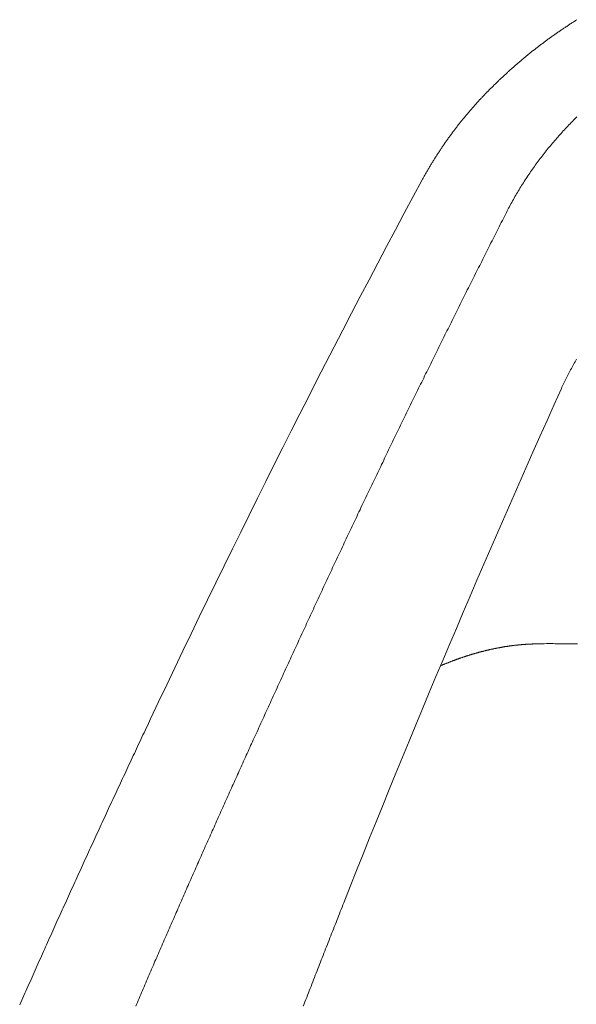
# Model space of a CAD drawing. Header units: millimetres. Extents: x -2274 to 12297, y -16157 to 26321.
# Tile 51 of 256: x -93 to -86, y -7060 to -7047. Entities that reach past the tile are written whole.
import ezdxf

# ---------------------------------------------------------------- set-up
doc = ezdxf.new("R2010")
doc.units = ezdxf.units.MM

msp = doc.modelspace()

# ---------------------------------------------------------------- linework, layer by layer
at = {"color": 253, "linetype": 'ByBlock', "lineweight": 13}
for points in [[(-87.634, -7049.306, 0.013056), (-91.108, -7056.197)], [(-85.852, -7051.974, 0.01172), (-88.636, -7058.547)], [(-86.213, -7055.239, 0.001714), (-86.155, -7055.237)], [(-85.93, -7055.235, 0.011169), (-86.155, -7055.237)]]:
    msp.add_lwpolyline(points, format="xyb", dxfattribs=at)
at = {"color": 253, "lineweight": 13}
for points in [[(-87.633, -7049.306, 0), (-87.627, -7049.296, 0), (-87.622, -7049.286, 0), (-87.616, -7049.277, 0), (-87.611, -7049.267, 0), (-87.605, -7049.257, 0), (-87.6, -7049.247, 0), (-87.594, -7049.238, 0), (-87.589, -7049.228, 0), (-87.583, -7049.218, 0), (-87.577, -7049.208, 0), (-87.572, -7049.199, 0), (-87.566, -7049.189, 0), (-87.56, -7049.179, 0), (-87.555, -7049.17, 0), (-87.549, -7049.16, 0), (-87.543, -7049.151, 0), (-87.537, -7049.141, 0), (-87.532, -7049.131, 0), (-87.526, -7049.122, 0), (-87.52, -7049.112, 0), (-87.514, -7049.103, 0), (-87.508, -7049.093, 0), (-87.503, -7049.083, 0), (-87.497, -7049.074, 0), (-87.491, -7049.064, 0), (-87.485, -7049.055, 0), (-87.479, -7049.045, 0), (-87.473, -7049.036, 0), (-87.467, -7049.026, 0), (-87.461, -7049.017, 0), (-87.455, -7049.007, 0), (-87.449, -7048.998, 0), (-87.443, -7048.989, 0), (-87.437, -7048.979, 0), (-87.431, -7048.97, 0), (-87.425, -7048.96, 0), (-87.418, -7048.951, 0), (-87.412, -7048.942, 0), (-87.406, -7048.932, 0), (-87.4, -7048.923, 0), (-87.394, -7048.913, 0), (-87.388, -7048.904, 0), (-87.381, -7048.895, 0), (-87.375, -7048.886, 0), (-87.369, -7048.876, 0), (-87.362, -7048.867, 0), (-87.356, -7048.858, 0), (-87.35, -7048.849, 0), (-87.343, -7048.839, 0), (-87.337, -7048.83, 0), (-87.331, -7048.821, 0), (-87.324, -7048.812, 0), (-87.318, -7048.803, 0), (-87.311, -7048.793, 0), (-87.305, -7048.784, 0), (-87.298, -7048.775, 0), (-87.292, -7048.766, 0), (-87.285, -7048.757, 0), (-87.279, -7048.748, 0), (-87.272, -7048.739, 0), (-87.265, -7048.73, 0), (-87.259, -7048.721, 0), (-87.252, -7048.712, 0), (-87.245, -7048.703, 0), (-87.239, -7048.694, 0), (-87.232, -7048.685, 0), (-87.225, -7048.676, 0), (-87.219, -7048.667, 0), (-87.212, -7048.658, 0), (-87.205, -7048.649, 0), (-87.198, -7048.64, 0), (-87.191, -7048.631, 0), (-87.184, -7048.622, 0), (-87.178, -7048.613, 0), (-87.171, -7048.605, 0), (-87.164, -7048.596, 0), (-87.157, -7048.587, 0), (-87.15, -7048.578, 0), (-87.143, -7048.569, 0), (-87.136, -7048.561, 0), (-87.129, -7048.552, 0), (-87.122, -7048.543, 0), (-87.115, -7048.535, 0), (-87.108, -7048.526, 0), (-87.101, -7048.517, 0), (-87.093, -7048.509, 0), (-87.086, -7048.5, 0), (-87.079, -7048.491, 0), (-87.072, -7048.483, 0), (-87.065, -7048.474, 0), (-87.057, -7048.465, 0), (-87.05, -7048.457, 0), (-87.043, -7048.448, 0), (-87.036, -7048.44, 0), (-87.028, -7048.431, 0), (-87.021, -7048.423, 0), (-87.014, -7048.414, 0), (-87.006, -7048.406, 0), (-86.999, -7048.397, 0), (-86.992, -7048.389, 0), (-86.984, -7048.381, 0), (-86.977, -7048.372, 0), (-86.969, -7048.364, 0), (-86.962, -7048.355, 0), (-86.954, -7048.347, 0), (-86.947, -7048.339, 0), (-86.939, -7048.33, 0), (-86.932, -7048.322, 0), (-86.924, -7048.314, 0), (-86.917, -7048.306, 0), (-86.909, -7048.297, 0), (-86.902, -7048.289, 0), (-86.894, -7048.281, 0), (-86.886, -7048.273, 0), (-86.879, -7048.264, 0), (-86.871, -7048.256, 0), (-86.863, -7048.248, 0), (-86.856, -7048.24, 0), (-86.848, -7048.232, 0), (-86.84, -7048.224, 0), (-86.832, -7048.216, 0), (-86.825, -7048.208, 0), (-86.817, -7048.2, 0), (-86.809, -7048.192, 0), (-86.801, -7048.183, 0), (-86.793, -7048.175, 0), (-86.786, -7048.167, 0), (-86.778, -7048.16, 0), (-86.77, -7048.152, 0), (-86.762, -7048.144, 0), (-86.754, -7048.136, 0), (-86.746, -7048.128, 0), (-86.738, -7048.12, 0), (-86.73, -7048.112, 0), (-86.722, -7048.104, 0), (-86.714, -7048.096, 0), (-86.706, -7048.088, 0), (-86.698, -7048.081, 0), (-86.69, -7048.073, 0), (-86.682, -7048.065, 0), (-86.674, -7048.057, 0), (-86.666, -7048.049, 0), (-86.658, -7048.042, 0), (-86.65, -7048.034, 0), (-86.642, -7048.026, 0), (-86.634, -7048.019, 0), (-86.625, -7048.011, 0), (-86.617, -7048.003, 0), (-86.609, -7047.996, 0), (-86.601, -7047.988, 0), (-86.593, -7047.98, 0), (-86.584, -7047.973, 0), (-86.576, -7047.965, 0), (-86.568, -7047.958, 0), (-86.56, -7047.95, 0), (-86.551, -7047.942, 0), (-86.543, -7047.935, 0), (-86.535, -7047.927, 0), (-86.527, -7047.92, 0), (-86.518, -7047.912, 0), (-86.51, -7047.905, 0), (-86.502, -7047.897, 0), (-86.493, -7047.89, 0), (-86.485, -7047.882, 0), (-86.476, -7047.875, 0), (-86.468, -7047.868, 0), (-86.46, -7047.86, 0), (-86.451, -7047.853, 0), (-86.443, -7047.845, 0), (-86.434, -7047.838, 0), (-86.426, -7047.831, 0), (-86.417, -7047.823, 0), (-86.409, -7047.816, 0), (-86.4, -7047.809, 0), (-86.392, -7047.801, 0), (-86.383, -7047.794, 0), (-86.375, -7047.787, 0), (-86.366, -7047.78, 0), (-86.358, -7047.772, 0), (-86.349, -7047.765, 0), (-86.341, -7047.758, 0), (-86.332, -7047.751, 0), (-86.323, -7047.744, 0), (-86.315, -7047.737, 0), (-86.306, -7047.729, 0), (-86.298, -7047.722, 0), (-86.289, -7047.715, 0), (-86.28, -7047.708, 0), (-86.272, -7047.701, 0), (-86.263, -7047.694, 0), (-86.254, -7047.687, 0), (-86.245, -7047.68, 0), (-86.237, -7047.673, 0), (-86.228, -7047.666, 0), (-86.219, -7047.659, 0), (-86.21, -7047.652, 0), (-86.201, -7047.645, 0), (-86.193, -7047.638, 0), (-86.184, -7047.631, 0), (-86.175, -7047.625, 0), (-86.166, -7047.618, 0), (-86.157, -7047.611, 0), (-86.148, -7047.604, 0), (-86.139, -7047.597, 0), (-86.131, -7047.59, 0), (-86.122, -7047.584, 0), (-86.113, -7047.577, 0), (-86.104, -7047.57, 0), (-86.095, -7047.563, 0), (-86.086, -7047.557, 0), (-86.077, -7047.55, 0), (-86.068, -7047.543, 0), (-86.059, -7047.537, 0), (-86.05, -7047.53, 0), (-86.041, -7047.523, 0), (-86.032, -7047.517, 0), (-86.023, -7047.51, 0), (-86.014, -7047.504, 0), (-86.005, -7047.497, 0), (-85.995, -7047.491, 0), (-85.986, -7047.484, 0), (-85.977, -7047.478, 0), (-85.968, -7047.471, 0), (-85.959, -7047.465, 0), (-85.95, -7047.458, 0), (-85.941, -7047.452, 0), (-85.932, -7047.445, 0), (-85.922, -7047.439, 0), (-85.913, -7047.432, 0), (-85.904, -7047.426, 0), (-85.895, -7047.42, 0), (-85.886, -7047.413, 0), (-85.876, -7047.407, 0), (-85.867, -7047.401, 0), (-85.858, -7047.394, 0), (-85.849, -7047.388, 0), (-85.839, -7047.382, 0), (-85.83, -7047.375, 0), (-85.821, -7047.369, 0), (-85.811, -7047.363, 0), (-85.802, -7047.357, 0), (-85.793, -7047.35, 0), (-85.783, -7047.344, 0), (-85.774, -7047.338, 0), (-85.765, -7047.332, 0), (-85.755, -7047.326, 0), (-85.746, -7047.32, 0), (-85.737, -7047.313, 0), (-85.727, -7047.307, 0), (-85.718, -7047.301, 0), (-85.708, -7047.295, 0), (-85.699, -7047.289, 0), (-85.69, -7047.283, 0), (-85.68, -7047.277, 0), (-85.671, -7047.271, 0), (-85.661, -7047.265, 0), (-85.652, -7047.259, 0)], [(-85.652, -7048.499, 0), (-85.667, -7048.514, 0), (-85.682, -7048.529, 0), (-85.696, -7048.544, 0), (-85.711, -7048.559, 0), (-85.726, -7048.574, 0), (-85.74, -7048.589, 0), (-85.755, -7048.604, 0), (-85.769, -7048.619, 0), (-85.784, -7048.635, 0), (-85.798, -7048.65, 0), (-85.812, -7048.665, 0), (-85.827, -7048.681, 0), (-85.841, -7048.696, 0), (-85.855, -7048.712, 0), (-85.869, -7048.728, 0), (-85.883, -7048.743, 0), (-85.897, -7048.759, 0), (-85.911, -7048.775, 0), (-85.924, -7048.791, 0), (-85.938, -7048.807, 0), (-85.952, -7048.823, 0), (-85.965, -7048.839, 0), (-85.979, -7048.855, 0), (-85.992, -7048.871, 0), (-86.006, -7048.887, 0), (-86.019, -7048.903, 0), (-86.032, -7048.92, 0), (-86.045, -7048.936, 0), (-86.058, -7048.952, 0), (-86.071, -7048.969, 0), (-86.084, -7048.985, 0), (-86.097, -7049.002, 0), (-86.11, -7049.019, 0), (-86.122, -7049.035, 0), (-86.135, -7049.052, 0), (-86.148, -7049.069, 0), (-86.16, -7049.085, 0), (-86.172, -7049.102, 0), (-86.185, -7049.119, 0), (-86.197, -7049.136, 0), (-86.209, -7049.153, 0), (-86.221, -7049.17, 0), (-86.233, -7049.187, 0), (-86.245, -7049.205, 0), (-86.257, -7049.222, 0), (-86.269, -7049.239, 0), (-86.28, -7049.256, 0), (-86.292, -7049.274, 0), (-86.304, -7049.291, 0), (-86.315, -7049.308, 0), (-86.326, -7049.326, 0), (-86.338, -7049.344, 0), (-86.349, -7049.361, 0), (-86.36, -7049.379, 0), (-86.371, -7049.396, 0), (-86.382, -7049.414, 0), (-86.393, -7049.432, 0), (-86.404, -7049.45, 0), (-86.414, -7049.468, 0), (-86.425, -7049.485, 0), (-86.435, -7049.503, 0), (-86.446, -7049.521, 0), (-86.456, -7049.539, 0), (-86.466, -7049.558, 0), (-86.477, -7049.576, 0), (-86.487, -7049.594, 0), (-86.497, -7049.612, 0), (-86.506, -7049.63, 0), (-86.516, -7049.649, 0), (-86.526, -7049.667, 0), (-86.536, -7049.685, 0), (-86.545, -7049.704, 0), (-86.555, -7049.722, 0)], [(-89.782, -7056.439, 0), (-89.769, -7056.413, 0), (-89.757, -7056.386, 0), (-89.745, -7056.36, 0), (-89.733, -7056.333, 0), (-89.721, -7056.306, 0), (-89.709, -7056.28, 0), (-89.697, -7056.253, 0), (-89.684, -7056.227, 0), (-89.672, -7056.2, 0), (-89.66, -7056.173, 0), (-89.648, -7056.147, 0), (-89.636, -7056.12, 0), (-89.624, -7056.094, 0), (-89.612, -7056.067, 0), (-89.599, -7056.041, 0), (-89.587, -7056.014, 0), (-89.575, -7055.987, 0), (-89.563, -7055.961, 0), (-89.551, -7055.934, 0), (-89.539, -7055.908, 0), (-89.526, -7055.881, 0), (-89.514, -7055.855, 0), (-89.502, -7055.828, 0), (-89.49, -7055.801, 0), (-89.478, -7055.775, 0), (-89.466, -7055.748, 0), (-89.453, -7055.722, 0), (-89.441, -7055.695, 0), (-89.429, -7055.669, 0), (-89.417, -7055.642, 0), (-89.405, -7055.616, 0), (-89.392, -7055.589, 0), (-89.38, -7055.562, 0), (-89.368, -7055.536, 0), (-89.356, -7055.509, 0), (-89.344, -7055.483, 0), (-89.331, -7055.456, 0), (-89.319, -7055.43, 0), (-89.307, -7055.403, 0), (-89.295, -7055.377, 0), (-89.282, -7055.35, 0), (-89.27, -7055.323, 0), (-89.258, -7055.297, 0), (-89.246, -7055.27, 0), (-89.234, -7055.244, 0), (-89.221, -7055.217, 0), (-89.209, -7055.191, 0), (-89.197, -7055.164, 0), (-89.185, -7055.138, 0), (-89.172, -7055.111, 0), (-89.16, -7055.085, 0), (-89.148, -7055.058, 0), (-89.135, -7055.032, 0), (-89.123, -7055.005, 0), (-89.111, -7054.979, 0), (-89.099, -7054.952, 0), (-89.086, -7054.925, 0), (-89.074, -7054.899, 0), (-89.062, -7054.872, 0), (-89.049, -7054.846, 0), (-89.037, -7054.819, 0), (-89.025, -7054.793, 0), (-89.013, -7054.766, 0), (-89, -7054.74, 0), (-88.988, -7054.713, 0), (-88.976, -7054.687, 0), (-88.963, -7054.66, 0), (-88.951, -7054.634, 0), (-88.939, -7054.607, 0), (-88.926, -7054.581, 0), (-88.914, -7054.554, 0), (-88.902, -7054.528, 0), (-88.889, -7054.501, 0), (-88.877, -7054.475, 0), (-88.865, -7054.448, 0), (-88.852, -7054.422, 0), (-88.84, -7054.395, 0), (-88.827, -7054.369, 0), (-88.815, -7054.343, 0), (-88.803, -7054.316, 0), (-88.79, -7054.29, 0), (-88.778, -7054.263, 0), (-88.765, -7054.237, 0), (-88.753, -7054.21, 0), (-88.741, -7054.184, 0), (-88.728, -7054.157, 0), (-88.716, -7054.131, 0), (-88.703, -7054.104, 0), (-88.691, -7054.078, 0), (-88.678, -7054.051, 0), (-88.666, -7054.025, 0), (-88.654, -7053.999, 0), (-88.641, -7053.972, 0), (-88.629, -7053.946, 0), (-88.616, -7053.919, 0), (-88.604, -7053.893, 0), (-88.591, -7053.866, 0), (-88.579, -7053.84, 0), (-88.566, -7053.814, 0), (-88.554, -7053.787, 0), (-88.541, -7053.761, 0), (-88.529, -7053.734, 0), (-88.516, -7053.708, 0), (-88.504, -7053.682, 0), (-88.491, -7053.655, 0), (-88.479, -7053.629, 0), (-88.466, -7053.602, 0), (-88.454, -7053.576, 0), (-88.441, -7053.55, 0), (-88.428, -7053.523, 0), (-88.416, -7053.497, 0), (-88.403, -7053.47, 0), (-88.391, -7053.444, 0), (-88.378, -7053.418, 0), (-88.366, -7053.391, 0), (-88.353, -7053.365, 0), (-88.34, -7053.338, 0), (-88.328, -7053.312, 0), (-88.315, -7053.286, 0), (-88.303, -7053.259, 0), (-88.29, -7053.233, 0), (-88.277, -7053.207, 0), (-88.265, -7053.18, 0), (-88.252, -7053.154, 0), (-88.239, -7053.128, 0), (-88.227, -7053.101, 0), (-88.214, -7053.075, 0), (-88.201, -7053.049, 0), (-88.189, -7053.022, 0), (-88.176, -7052.996, 0), (-88.163, -7052.97, 0), (-88.151, -7052.943, 0), (-88.138, -7052.917, 0), (-88.125, -7052.891, 0), (-88.113, -7052.864, 0), (-88.1, -7052.838, 0), (-88.087, -7052.812, 0), (-88.075, -7052.785, 0), (-88.062, -7052.759, 0), (-88.049, -7052.733, 0), (-88.036, -7052.706, 0), (-88.024, -7052.68, 0), (-88.011, -7052.654, 0), (-87.998, -7052.627, 0), (-87.985, -7052.601, 0), (-87.973, -7052.575, 0), (-87.96, -7052.549, 0), (-87.947, -7052.522, 0), (-87.934, -7052.496, 0), (-87.922, -7052.47, 0), (-87.909, -7052.443, 0), (-87.896, -7052.417, 0), (-87.883, -7052.391, 0), (-87.87, -7052.365, 0), (-87.858, -7052.338, 0), (-87.845, -7052.312, 0), (-87.832, -7052.286, 0), (-87.819, -7052.259, 0), (-87.806, -7052.233, 0), (-87.794, -7052.207, 0), (-87.781, -7052.181, 0), (-87.768, -7052.154, 0), (-87.755, -7052.128, 0), (-87.742, -7052.102, 0), (-87.729, -7052.076, 0), (-87.716, -7052.049, 0), (-87.704, -7052.023, 0), (-87.691, -7051.997, 0), (-87.678, -7051.971, 0), (-87.665, -7051.944, 0), (-87.652, -7051.918, 0), (-87.639, -7051.892, 0), (-87.626, -7051.866, 0), (-87.613, -7051.84, 0), (-87.601, -7051.813, 0), (-87.588, -7051.787, 0), (-87.575, -7051.761, 0), (-87.562, -7051.735, 0), (-87.549, -7051.708, 0), (-87.536, -7051.682, 0), (-87.523, -7051.656, 0), (-87.51, -7051.63, 0), (-87.497, -7051.604, 0), (-87.484, -7051.577, 0), (-87.471, -7051.551, 0), (-87.458, -7051.525, 0), (-87.445, -7051.499, 0), (-87.432, -7051.473, 0), (-87.419, -7051.446, 0), (-87.406, -7051.42, 0), (-87.393, -7051.394, 0), (-87.38, -7051.368, 0), (-87.367, -7051.342, 0), (-87.354, -7051.316, 0), (-87.342, -7051.289, 0), (-87.329, -7051.263, 0), (-87.316, -7051.237, 0), (-87.302, -7051.211, 0), (-87.289, -7051.185, 0), (-87.276, -7051.158, 0), (-87.263, -7051.132, 0), (-87.25, -7051.106, 0), (-87.237, -7051.08, 0), (-87.224, -7051.054, 0), (-87.211, -7051.028, 0), (-87.198, -7051.001, 0), (-87.185, -7050.975, 0), (-87.172, -7050.949, 0), (-87.159, -7050.923, 0), (-87.146, -7050.897, 0), (-87.133, -7050.871, 0), (-87.12, -7050.845, 0), (-87.107, -7050.818, 0), (-87.094, -7050.792, 0), (-87.081, -7050.766, 0), (-87.068, -7050.74, 0), (-87.055, -7050.714, 0), (-87.041, -7050.688, 0), (-87.028, -7050.662, 0), (-87.015, -7050.636, 0), (-87.002, -7050.609, 0), (-86.989, -7050.583, 0), (-86.976, -7050.557, 0), (-86.963, -7050.531, 0), (-86.95, -7050.505, 0), (-86.937, -7050.479, 0), (-86.924, -7050.453, 0), (-86.91, -7050.427, 0), (-86.897, -7050.4, 0), (-86.884, -7050.374, 0), (-86.871, -7050.348, 0), (-86.858, -7050.322, 0), (-86.845, -7050.296, 0), (-86.832, -7050.27, 0), (-86.818, -7050.244, 0), (-86.805, -7050.218, 0), (-86.792, -7050.192, 0), (-86.779, -7050.166, 0), (-86.766, -7050.139, 0), (-86.753, -7050.113, 0), (-86.739, -7050.087, 0), (-86.726, -7050.061, 0), (-86.713, -7050.035, 0), (-86.7, -7050.009, 0), (-86.687, -7049.983, 0), (-86.673, -7049.957, 0), (-86.66, -7049.931, 0), (-86.647, -7049.905, 0), (-86.634, -7049.879, 0), (-86.621, -7049.853, 0), (-86.607, -7049.827, 0), (-86.594, -7049.8, 0), (-86.581, -7049.774, 0), (-86.568, -7049.748, 0), (-86.555, -7049.722, 0)], [(-85.658, -7051.599, 0), (-85.668, -7051.616, 0), (-85.677, -7051.633, 0), (-85.687, -7051.649, 0), (-85.696, -7051.666, 0), (-85.706, -7051.683, 0), (-85.715, -7051.7, 0), (-85.724, -7051.716, 0), (-85.733, -7051.733, 0), (-85.742, -7051.75, 0), (-85.751, -7051.767, 0), (-85.76, -7051.784, 0), (-85.769, -7051.801, 0), (-85.778, -7051.818, 0), (-85.786, -7051.835, 0), (-85.795, -7051.853, 0), (-85.803, -7051.87, 0), (-85.811, -7051.887, 0), (-85.82, -7051.904, 0), (-85.828, -7051.921, 0), (-85.836, -7051.939, 0), (-85.844, -7051.956, 0), (-85.852, -7051.974, 0)], [(-86.213, -7055.239, 0), (-86.219, -7055.239, 0), (-86.224, -7055.24, 0), (-86.23, -7055.24, 0), (-86.235, -7055.24, 0), (-86.241, -7055.24, 0), (-86.246, -7055.24, 0), (-86.251, -7055.241, 0), (-86.257, -7055.241, 0), (-86.262, -7055.241, 0), (-86.268, -7055.241, 0), (-86.273, -7055.242, 0), (-86.279, -7055.242, 0), (-86.284, -7055.242, 0), (-86.29, -7055.242, 0), (-86.295, -7055.243, 0), (-86.301, -7055.243, 0), (-86.306, -7055.243, 0), (-86.312, -7055.244, 0), (-86.317, -7055.244, 0), (-86.323, -7055.245, 0), (-86.328, -7055.245, 0), (-86.334, -7055.245, 0), (-86.339, -7055.246, 0), (-86.345, -7055.246, 0), (-86.35, -7055.247, 0), (-86.356, -7055.247, 0), (-86.361, -7055.247, 0), (-86.367, -7055.248, 0), (-86.372, -7055.248, 0), (-86.377, -7055.249, 0), (-86.383, -7055.249, 0), (-86.388, -7055.25, 0), (-86.394, -7055.25, 0), (-86.399, -7055.251, 0), (-86.405, -7055.251, 0), (-86.41, -7055.252, 0), (-86.416, -7055.253, 0), (-86.421, -7055.253, 0), (-86.427, -7055.254, 0), (-86.432, -7055.254, 0), (-86.438, -7055.255, 0), (-86.443, -7055.256, 0), (-86.448, -7055.256, 0), (-86.454, -7055.257, 0), (-86.459, -7055.257, 0), (-86.465, -7055.258, 0), (-86.47, -7055.259, 0), (-86.476, -7055.259, 0), (-86.481, -7055.26, 0), (-86.487, -7055.261, 0), (-86.492, -7055.262, 0), (-86.497, -7055.262, 0), (-86.503, -7055.263, 0), (-86.508, -7055.264, 0), (-86.514, -7055.264, 0), (-86.519, -7055.265, 0), (-86.525, -7055.266, 0), (-86.53, -7055.267, 0), (-86.536, -7055.268, 0), (-86.541, -7055.268, 0), (-86.546, -7055.269, 0), (-86.552, -7055.27, 0), (-86.557, -7055.271, 0), (-86.563, -7055.272, 0), (-86.568, -7055.273, 0), (-86.574, -7055.273, 0), (-86.579, -7055.274, 0), (-86.584, -7055.275, 0), (-86.59, -7055.276, 0), (-86.595, -7055.277, 0), (-86.601, -7055.278, 0), (-86.606, -7055.279, 0), (-86.611, -7055.28, 0), (-86.617, -7055.281, 0), (-86.622, -7055.282, 0), (-86.628, -7055.283, 0), (-86.633, -7055.284, 0), (-86.638, -7055.285, 0), (-86.644, -7055.286, 0), (-86.649, -7055.287, 0), (-86.655, -7055.288, 0), (-86.66, -7055.289, 0), (-86.665, -7055.29, 0), (-86.671, -7055.291, 0), (-86.676, -7055.292, 0), (-86.682, -7055.293, 0), (-86.687, -7055.294, 0), (-86.692, -7055.295, 0), (-86.698, -7055.296, 0), (-86.703, -7055.297, 0), (-86.708, -7055.298, 0), (-86.714, -7055.299, 0), (-86.719, -7055.3, 0), (-86.725, -7055.302, 0), (-86.73, -7055.303, 0), (-86.735, -7055.304, 0), (-86.741, -7055.305, 0), (-86.746, -7055.306, 0), (-86.751, -7055.307, 0), (-86.757, -7055.309, 0), (-86.762, -7055.31, 0), (-86.767, -7055.311, 0), (-86.773, -7055.312, 0), (-86.778, -7055.313, 0), (-86.784, -7055.315, 0), (-86.789, -7055.316, 0), (-86.794, -7055.317, 0), (-86.8, -7055.318, 0), (-86.805, -7055.32, 0), (-86.81, -7055.321, 0), (-86.816, -7055.322, 0), (-86.821, -7055.324, 0), (-86.826, -7055.325, 0), (-86.832, -7055.326, 0), (-86.837, -7055.327, 0), (-86.842, -7055.329, 0), (-86.848, -7055.33, 0), (-86.853, -7055.332, 0), (-86.858, -7055.333, 0), (-86.863, -7055.334, 0), (-86.869, -7055.336, 0), (-86.874, -7055.337, 0), (-86.879, -7055.338, 0), (-86.885, -7055.34, 0), (-86.89, -7055.341, 0), (-86.895, -7055.343, 0), (-86.901, -7055.344, 0), (-86.906, -7055.345, 0), (-86.911, -7055.347, 0), (-86.917, -7055.348, 0), (-86.922, -7055.35, 0), (-86.927, -7055.351, 0), (-86.932, -7055.353, 0), (-86.938, -7055.354, 0), (-86.943, -7055.356, 0), (-86.948, -7055.357, 0), (-86.954, -7055.359, 0), (-86.959, -7055.36, 0), (-86.964, -7055.362, 0), (-86.969, -7055.363, 0), (-86.975, -7055.365, 0), (-86.98, -7055.366, 0), (-86.985, -7055.368, 0), (-86.99, -7055.37, 0), (-86.996, -7055.371, 0), (-87.001, -7055.373, 0), (-87.006, -7055.374, 0), (-87.011, -7055.376, 0), (-87.017, -7055.378, 0), (-87.022, -7055.379, 0), (-87.027, -7055.381, 0), (-87.032, -7055.382, 0), (-87.038, -7055.384, 0), (-87.043, -7055.386, 0), (-87.048, -7055.387, 0), (-87.053, -7055.389, 0), (-87.059, -7055.391, 0), (-87.064, -7055.392, 0), (-87.069, -7055.394, 0), (-87.074, -7055.396, 0), (-87.079, -7055.397, 0), (-87.085, -7055.399, 0), (-87.09, -7055.401, 0), (-87.095, -7055.403, 0), (-87.1, -7055.404, 0), (-87.106, -7055.406, 0), (-87.111, -7055.408, 0), (-87.116, -7055.41, 0), (-87.121, -7055.411, 0), (-87.126, -7055.413, 0), (-87.132, -7055.415, 0), (-87.137, -7055.417, 0), (-87.142, -7055.419, 0), (-87.147, -7055.42, 0), (-87.152, -7055.422, 0), (-87.157, -7055.424, 0), (-87.163, -7055.426, 0), (-87.168, -7055.428, 0), (-87.173, -7055.429, 0), (-87.178, -7055.431, 0), (-87.183, -7055.433, 0), (-87.188, -7055.435, 0), (-87.194, -7055.437, 0), (-87.199, -7055.439, 0), (-87.204, -7055.441, 0), (-87.209, -7055.443, 0), (-87.214, -7055.444, 0), (-87.219, -7055.446, 0), (-87.225, -7055.448, 0), (-87.23, -7055.45, 0), (-87.235, -7055.452, 0), (-87.24, -7055.454, 0), (-87.245, -7055.456, 0), (-87.25, -7055.458, 0), (-87.255, -7055.46, 0), (-87.26, -7055.462, 0), (-87.266, -7055.464, 0), (-87.271, -7055.466, 0), (-87.276, -7055.468, 0), (-87.281, -7055.47, 0), (-87.286, -7055.472, 0), (-87.291, -7055.474, 0), (-87.296, -7055.476, 0), (-87.301, -7055.478, 0), (-87.306, -7055.48, 0), (-87.312, -7055.482, 0), (-87.317, -7055.484, 0), (-87.322, -7055.486, 0), (-87.327, -7055.488, 0), (-87.332, -7055.49, 0), (-87.337, -7055.492, 0), (-87.342, -7055.494, 0), (-87.347, -7055.496, 0), (-87.352, -7055.498, 0), (-87.357, -7055.501, 0), (-87.362, -7055.503, 0), (-87.367, -7055.505, 0), (-87.372, -7055.507, 0), (-87.378, -7055.509, 0), (-87.383, -7055.511, 0), (-87.388, -7055.513, 0), (-87.393, -7055.515, 0), (-87.398, -7055.518, 0)], [(-85.93, -7055.235, 0), (-85.917, -7055.235, 0), (-85.904, -7055.235, 0), (-85.891, -7055.235, 0), (-85.878, -7055.235, 0), (-85.866, -7055.236, 0), (-85.853, -7055.236, 0), (-85.84, -7055.236, 0), (-85.827, -7055.236, 0), (-85.814, -7055.236, 0), (-85.801, -7055.236, 0), (-85.788, -7055.236, 0), (-85.775, -7055.236, 0), (-85.763, -7055.237, 0), (-85.75, -7055.237, 0), (-85.737, -7055.237, 0), (-85.724, -7055.237, 0), (-85.711, -7055.237, 0), (-85.698, -7055.237, 0), (-85.685, -7055.237, 0), (-85.672, -7055.237, 0), (-85.66, -7055.237, 0), (-85.647, -7055.237, 0)], [(-91.108, -7056.197, 0), (-91.122, -7056.226, 0), (-91.135, -7056.256, 0), (-91.149, -7056.285, 0), (-91.163, -7056.314, 0), (-91.177, -7056.344, 0), (-91.191, -7056.373, 0), (-91.205, -7056.402, 0), (-91.219, -7056.432, 0), (-91.232, -7056.461, 0), (-91.246, -7056.49, 0), (-91.26, -7056.52, 0), (-91.274, -7056.549, 0), (-91.288, -7056.578, 0), (-91.301, -7056.608, 0), (-91.315, -7056.637, 0), (-91.329, -7056.666, 0), (-91.343, -7056.696, 0), (-91.356, -7056.725, 0), (-91.37, -7056.754, 0), (-91.384, -7056.784, 0), (-91.398, -7056.813, 0), (-91.411, -7056.843, 0), (-91.425, -7056.872, 0), (-91.439, -7056.901, 0), (-91.453, -7056.931, 0), (-91.466, -7056.96, 0), (-91.48, -7056.989, 0), (-91.494, -7057.019, 0), (-91.507, -7057.048, 0), (-91.521, -7057.078, 0), (-91.535, -7057.107, 0), (-91.549, -7057.136, 0), (-91.562, -7057.166, 0), (-91.576, -7057.195, 0), (-91.59, -7057.225, 0), (-91.603, -7057.254, 0), (-91.617, -7057.283, 0), (-91.631, -7057.313, 0), (-91.644, -7057.342, 0), (-91.658, -7057.372, 0), (-91.671, -7057.401, 0), (-91.685, -7057.431, 0), (-91.699, -7057.46, 0), (-91.712, -7057.489, 0), (-91.726, -7057.519, 0), (-91.739, -7057.548, 0), (-91.753, -7057.578, 0), (-91.767, -7057.607, 0), (-91.78, -7057.637, 0), (-91.794, -7057.666, 0), (-91.807, -7057.695, 0), (-91.821, -7057.725, 0), (-91.835, -7057.754, 0), (-91.848, -7057.784, 0), (-91.862, -7057.813, 0), (-91.875, -7057.843, 0), (-91.889, -7057.872, 0), (-91.902, -7057.902, 0), (-91.916, -7057.931, 0), (-91.929, -7057.961, 0), (-91.943, -7057.99, 0), (-91.956, -7058.02, 0), (-91.97, -7058.049, 0), (-91.983, -7058.079, 0), (-91.997, -7058.108, 0), (-92.01, -7058.138, 0), (-92.024, -7058.167, 0), (-92.037, -7058.197, 0), (-92.051, -7058.226, 0), (-92.064, -7058.256, 0), (-92.078, -7058.285, 0), (-92.091, -7058.315, 0), (-92.104, -7058.344, 0), (-92.118, -7058.374, 0), (-92.131, -7058.403, 0), (-92.145, -7058.433, 0), (-92.158, -7058.462, 0), (-92.172, -7058.492, 0), (-92.185, -7058.521, 0), (-92.198, -7058.551, 0), (-92.212, -7058.58, 0), (-92.225, -7058.61, 0), (-92.238, -7058.639, 0), (-92.252, -7058.669, 0), (-92.265, -7058.698, 0), (-92.279, -7058.728, 0), (-92.292, -7058.758, 0), (-92.305, -7058.787, 0), (-92.319, -7058.817, 0), (-92.332, -7058.846, 0), (-92.345, -7058.876, 0), (-92.359, -7058.905, 0), (-92.372, -7058.935, 0), (-92.385, -7058.964, 0), (-92.399, -7058.994, 0), (-92.412, -7059.024, 0), (-92.425, -7059.053, 0), (-92.438, -7059.083, 0), (-92.452, -7059.112, 0), (-92.465, -7059.142, 0), (-92.478, -7059.171, 0), (-92.492, -7059.201, 0), (-92.505, -7059.231, 0), (-92.518, -7059.26, 0), (-92.531, -7059.29, 0), (-92.545, -7059.319, 0), (-92.558, -7059.349, 0), (-92.571, -7059.379, 0), (-92.584, -7059.408, 0), (-92.598, -7059.438, 0), (-92.611, -7059.467, 0), (-92.624, -7059.497, 0), (-92.637, -7059.527, 0), (-92.65, -7059.556, 0), (-92.664, -7059.586, 0), (-92.677, -7059.616, 0), (-92.69, -7059.645, 0), (-92.703, -7059.675, 0), (-92.716, -7059.704, 0), (-92.729, -7059.734, 0), (-92.743, -7059.764, 0), (-92.756, -7059.793, 0), (-92.769, -7059.823, 0), (-92.782, -7059.853, 0)], [(-89.782, -7056.439, 0), (-89.793, -7056.464, 0), (-89.804, -7056.489, 0), (-89.815, -7056.514, 0), (-89.827, -7056.538, 0), (-89.838, -7056.563, 0), (-89.849, -7056.588, 0), (-89.86, -7056.612, 0), (-89.872, -7056.637, 0), (-89.883, -7056.662, 0), (-89.894, -7056.687, 0), (-89.905, -7056.711, 0), (-89.917, -7056.736, 0), (-89.928, -7056.761, 0), (-89.939, -7056.786, 0), (-89.95, -7056.81, 0), (-89.962, -7056.835, 0), (-89.973, -7056.86, 0), (-89.984, -7056.885, 0), (-89.995, -7056.909, 0), (-90.006, -7056.934, 0), (-90.018, -7056.959, 0), (-90.029, -7056.984, 0), (-90.04, -7057.009, 0), (-90.051, -7057.033, 0), (-90.062, -7057.058, 0), (-90.073, -7057.083, 0), (-90.085, -7057.108, 0), (-90.096, -7057.132, 0), (-90.107, -7057.157, 0), (-90.118, -7057.182, 0), (-90.129, -7057.207, 0), (-90.14, -7057.232, 0), (-90.152, -7057.256, 0), (-90.163, -7057.281, 0), (-90.174, -7057.306, 0), (-90.185, -7057.331, 0), (-90.196, -7057.356, 0), (-90.207, -7057.38, 0), (-90.218, -7057.405, 0), (-90.229, -7057.43, 0), (-90.241, -7057.455, 0), (-90.252, -7057.48, 0), (-90.263, -7057.504, 0), (-90.274, -7057.529, 0), (-90.285, -7057.554, 0), (-90.296, -7057.579, 0), (-90.307, -7057.604, 0), (-90.318, -7057.628, 0), (-90.329, -7057.653, 0), (-90.34, -7057.678, 0), (-90.351, -7057.703, 0), (-90.362, -7057.728, 0), (-90.373, -7057.753, 0), (-90.385, -7057.777, 0), (-90.396, -7057.802, 0), (-90.407, -7057.827, 0), (-90.418, -7057.852, 0), (-90.429, -7057.877, 0), (-90.44, -7057.902, 0), (-90.451, -7057.926, 0), (-90.462, -7057.951, 0), (-90.473, -7057.976, 0), (-90.484, -7058.001, 0), (-90.495, -7058.026, 0), (-90.506, -7058.051, 0), (-90.517, -7058.075, 0), (-90.528, -7058.1, 0), (-90.539, -7058.125, 0), (-90.55, -7058.15, 0), (-90.561, -7058.175, 0), (-90.572, -7058.2, 0), (-90.583, -7058.225, 0), (-90.594, -7058.249, 0), (-90.605, -7058.274, 0), (-90.616, -7058.299, 0), (-90.627, -7058.324, 0), (-90.638, -7058.349, 0), (-90.649, -7058.374, 0), (-90.659, -7058.399, 0), (-90.67, -7058.424, 0), (-90.681, -7058.448, 0), (-90.692, -7058.473, 0), (-90.703, -7058.498, 0), (-90.714, -7058.523, 0), (-90.725, -7058.548, 0), (-90.736, -7058.573, 0), (-90.747, -7058.598, 0), (-90.758, -7058.623, 0), (-90.769, -7058.648, 0), (-90.78, -7058.672, 0), (-90.79, -7058.697, 0), (-90.801, -7058.722, 0), (-90.812, -7058.747, 0), (-90.823, -7058.772, 0), (-90.834, -7058.797, 0), (-90.845, -7058.822, 0), (-90.856, -7058.847, 0), (-90.867, -7058.872, 0), (-90.877, -7058.897, 0), (-90.888, -7058.921, 0), (-90.899, -7058.946, 0), (-90.91, -7058.971, 0), (-90.921, -7058.996, 0), (-90.932, -7059.021, 0), (-90.943, -7059.046, 0), (-90.953, -7059.071, 0), (-90.964, -7059.096, 0), (-90.975, -7059.121, 0), (-90.986, -7059.146, 0), (-90.997, -7059.171, 0), (-91.007, -7059.196, 0), (-91.018, -7059.221, 0), (-91.029, -7059.246, 0), (-91.04, -7059.27, 0), (-91.051, -7059.295, 0), (-91.061, -7059.32, 0), (-91.072, -7059.345, 0), (-91.083, -7059.37, 0), (-91.094, -7059.395, 0), (-91.105, -7059.42, 0), (-91.115, -7059.445, 0), (-91.126, -7059.47, 0), (-91.137, -7059.495, 0), (-91.148, -7059.52, 0), (-91.158, -7059.545, 0), (-91.169, -7059.57, 0), (-91.18, -7059.595, 0), (-91.191, -7059.62, 0), (-91.201, -7059.645, 0), (-91.212, -7059.67, 0), (-91.223, -7059.695, 0), (-91.234, -7059.72, 0), (-91.244, -7059.745, 0), (-91.255, -7059.77, 0), (-91.266, -7059.795, 0), (-91.276, -7059.82, 0), (-91.287, -7059.845, 0), (-91.298, -7059.87, 0)], [(-88.635, -7058.547, 0), (-88.646, -7058.575, 0), (-88.658, -7058.603, 0), (-88.669, -7058.631, 0), (-88.68, -7058.659, 0), (-88.691, -7058.688, 0), (-88.702, -7058.716, 0), (-88.713, -7058.744, 0), (-88.724, -7058.772, 0), (-88.735, -7058.8, 0), (-88.746, -7058.828, 0), (-88.758, -7058.856, 0), (-88.769, -7058.884, 0), (-88.78, -7058.912, 0), (-88.791, -7058.94, 0), (-88.802, -7058.968, 0), (-88.813, -7058.996, 0), (-88.824, -7059.025, 0), (-88.835, -7059.053, 0), (-88.846, -7059.081, 0), (-88.857, -7059.109, 0), (-88.868, -7059.137, 0), (-88.879, -7059.165, 0), (-88.89, -7059.193, 0), (-88.901, -7059.221, 0), (-88.912, -7059.249, 0), (-88.923, -7059.278, 0), (-88.934, -7059.306, 0), (-88.945, -7059.334, 0), (-88.956, -7059.362, 0), (-88.967, -7059.39, 0), (-88.978, -7059.418, 0), (-88.989, -7059.446, 0), (-89, -7059.474, 0), (-89.011, -7059.502, 0), (-89.022, -7059.531, 0), (-89.033, -7059.559, 0), (-89.044, -7059.587, 0), (-89.055, -7059.615, 0), (-89.066, -7059.643, 0), (-89.077, -7059.671, 0), (-89.088, -7059.699, 0), (-89.099, -7059.728, 0), (-89.11, -7059.756, 0), (-89.121, -7059.784, 0), (-89.132, -7059.812, 0), (-89.143, -7059.84, 0), (-89.154, -7059.868, 0)]]:
    msp.add_polyline3d(points, dxfattribs=at)

doc.saveas('drawing.dxf')
